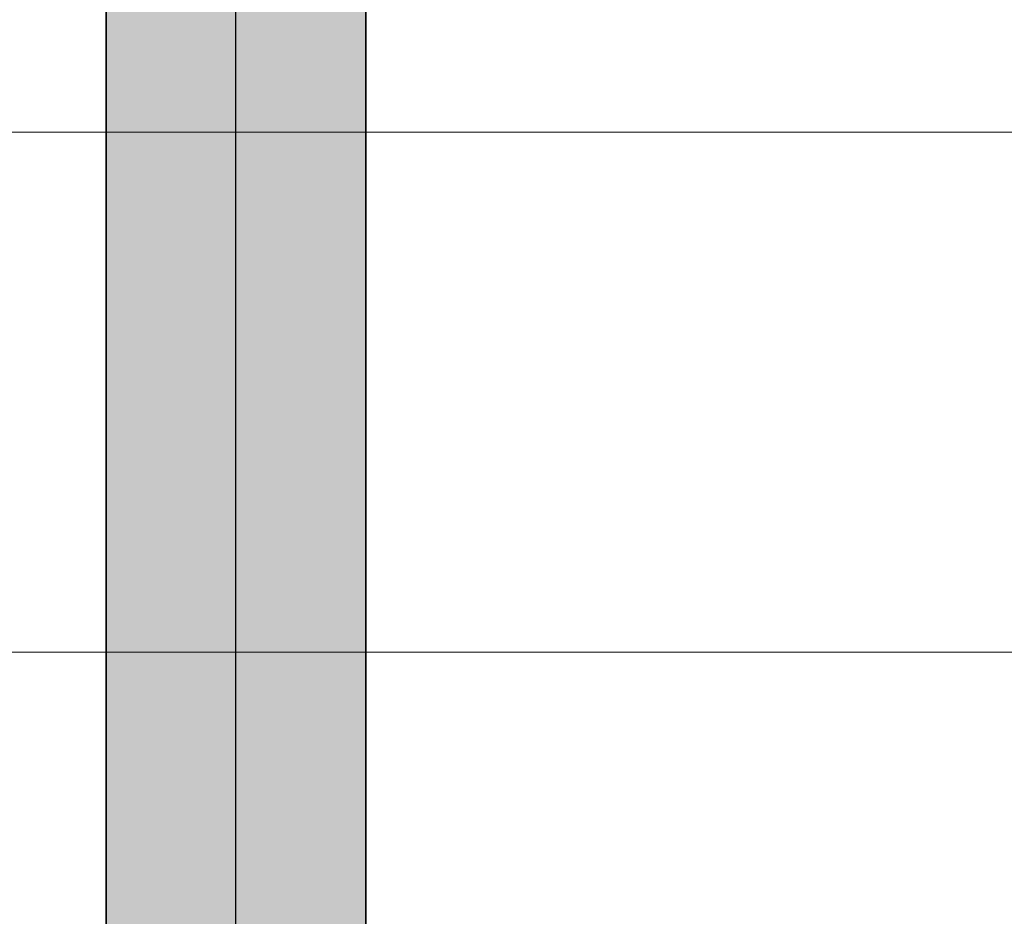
# Model space of a CAD drawing. Extents: x -350 to 540, y -53 to 541.
# Tile 116 of 256: x -180 to -168, y 119 to 129. Entities that reach past the tile are written whole.
import ezdxf
from ezdxf.lldxf.tags import DXFTag

# ---------------------------------------------------------------- set-up
doc = ezdxf.new("R2010")
doc.units = 0
doc.layers.get('0').update_dxf_attribs({"lineweight": 35})
doc.layers.add('5_OG-SCHRAFF-FILL', color=7, linetype='Continuous', lineweight=25)
doc.layers.add('L_Zuluft', color=6, linetype='Continuous', lineweight=35, true_color=0xff00ff)
doc.layers.add('L_Zuluft-Shading', color=6, linetype='Continuous', lineweight=35, true_color=0xff00ff)
tags = doc.linetypes.add('STRICHPUNKT2', pattern=[12.7, 6.35, -3.175, 0, -3.175]).pattern_tags.tags
tags[10:11] = [DXFTag(74, 4), DXFTag(75, 0), DXFTag(340, '0'), DXFTag(46, 0.0), DXFTag(50, 0.0), DXFTag(44, 0.0), DXFTag(45, 0.0)]
tags[8:9] = [DXFTag(74, 4), DXFTag(75, 0), DXFTag(340, '0'), DXFTag(46, 0.0), DXFTag(50, 0.0), DXFTag(44, 0.0), DXFTag(45, 0.0)]
tags[6:7] = [DXFTag(74, 4), DXFTag(75, 0), DXFTag(340, '0'), DXFTag(46, 0.0), DXFTag(50, 0.0), DXFTag(44, 0.0), DXFTag(45, 0.0)]
tags[4:5] = [DXFTag(74, 4), DXFTag(75, 0), DXFTag(340, '0'), DXFTag(46, 0.0), DXFTag(50, 0.0), DXFTag(44, 0.0), DXFTag(45, 0.0)]

# ---------------------------------------------------------------- blocks, each defined once
blk = doc.blocks.new('Shading-A06HSWFENL', base_point=(-178.659, 113.562))
at = {"layer": 'L_Zuluft-Shading', "color": 214, "true_color": 0x900090}
for points in [[(-178.695, 116.983), (-178.747, 116.983), (-178.695, 149.956)], [(-178.747, 116.983), (-178.695, 149.956), (-178.747, 149.956)], [(-175.759, 114.426), (-175.798, 114.426), (-175.759, 149.956)], [(-175.798, 114.426), (-175.759, 149.956), (-175.798, 149.956)], [(-175.759, 113.562), (-175.747, 113.562), (-175.759, 149.956)], [(-175.747, 113.562), (-175.759, 149.956), (-175.747, 149.956)]]:
    blk.add_solid(points, dxfattribs=at)
at = {"layer": 'L_Zuluft-Shading', "color": 214, "true_color": 0xb000b0}
for points in [[(-178.659, 116.833), (-178.695, 116.833), (-178.659, 149.956)], [(-178.695, 116.833), (-178.659, 149.956), (-178.695, 149.956)], [(-175.798, 113.852), (-175.948, 113.852), (-175.798, 149.956)], [(-175.948, 113.852), (-175.798, 149.956), (-175.948, 149.956)], [(-178.546, 120.353), (-178.659, 120.353), (-178.546, 133.296)], [(-178.659, 120.353), (-178.546, 133.296), (-178.659, 133.296)], [(-178.546, 119.534), (-178.659, 119.534), (-178.659, 120.353)], [(-178.546, 119.534), (-178.546, 120.353), (-178.659, 120.353)], [(-178.546, 117.395), (-178.659, 117.395), (-178.546, 119.534)], [(-178.659, 117.395), (-178.546, 119.534), (-178.659, 119.534)]]:
    blk.add_solid(points, dxfattribs=at)
at = {"layer": 'L_Zuluft-Shading', "color": 6, "true_color": 0xf500f5}
for points in [[(-177.635, 127.398), (-177.997, 127.398), (-177.635, 149.956)], [(-177.997, 127.398), (-177.635, 149.956), (-177.997, 149.956)], [(-176.858, 113.562), (-176.497, 113.562), (-176.858, 149.956)], [(-176.497, 113.562), (-176.858, 149.956), (-176.497, 149.956)], [(-177.635, 124.179), (-177.997, 124.179), (-177.997, 127.398)], [(-177.635, 124.179), (-177.635, 127.398), (-177.997, 127.398)], [(-177.635, 117.117), (-177.997, 117.117), (-177.635, 124.179)], [(-177.997, 117.117), (-177.635, 124.179), (-177.997, 124.179)]]:
    blk.add_solid(points, dxfattribs=at)
at = {"layer": 'L_Zuluft-Shading', "color": 6, "true_color": 0xfd00fd}
for points in [[(-177.247, 124.179), (-177.635, 124.179), (-177.247, 149.956)], [(-177.635, 124.179), (-177.247, 149.956), (-177.635, 149.956)], [(-177.247, 113.562), (-176.858, 113.562), (-177.247, 149.956)], [(-176.858, 113.562), (-177.247, 149.956), (-176.858, 149.956)], [(-177.247, 121.069), (-177.635, 121.069), (-177.635, 124.179)], [(-177.247, 121.069), (-177.247, 124.179), (-177.635, 124.179)], [(-177.247, 115.945), (-177.635, 115.945), (-177.247, 121.069)], [(-177.635, 115.945), (-177.247, 121.069), (-177.635, 121.069)]]:
    blk.add_solid(points, dxfattribs=at)
at = {"layer": 'L_Zuluft-Shading', "color": 212, "true_color": 0xe400e4}
for points in [[(-176.497, 113.562), (-176.186, 113.562), (-176.497, 149.956)], [(-176.186, 113.562), (-176.497, 149.956), (-176.186, 149.956)], [(-177.997, 127.398), (-178.307, 127.398), (-178.307, 130.508)], [(-177.997, 127.398), (-177.997, 130.508), (-178.307, 130.508)], [(-177.997, 118.341), (-178.307, 118.341), (-177.997, 127.398)], [(-178.307, 118.341), (-177.997, 127.398), (-178.307, 127.398)]]:
    blk.add_solid(points, dxfattribs=at)
at = {"layer": 'L_Zuluft-Shading', "color": 212, "true_color": 0xcd00cd}
for points in [[(-176.186, 113.562), (-175.948, 113.562), (-176.186, 149.956)], [(-175.948, 113.562), (-176.186, 149.956), (-175.948, 149.956)], [(-178.307, 119.534), (-178.546, 119.534), (-178.307, 130.508)], [(-178.546, 119.534), (-178.307, 130.508), (-178.546, 130.508)], [(-178.307, 118.341), (-178.546, 118.341), (-178.546, 119.534)], [(-178.307, 118.341), (-178.307, 119.534), (-178.546, 119.534)]]:
    blk.add_solid(points, dxfattribs=at)
blk = doc.blocks.new('Referenz-A06HSWJKNL', base_point=(-324.951, -4.103))
at = {"layer": '5_OG-SCHRAFF-FILL', "color": 0, "lineweight": 13}
for p, q in [((-230.844, 127.754), (-80.452, 127.754)), ((-230.844, 121.754), (-80.452, 121.754))]:
    blk.add_line(p, q, dxfattribs=at)
blk = doc.blocks.new('Wickelfalzrohr-A06HSWLGNL', base_point=(-178.747, 113.562))
at = {"color": 0, "linetype": 'ByBlock', "lineweight": -2, "ltscale": 0.35}
for p, q in [((-178.747, 149.956), (-178.747, 113.562)), ((-175.747, 113.562), (-175.747, 149.956))]:
    blk.add_line(p, q, dxfattribs=at)
at = {"color": 0, "linetype": 'STRICHPUNKT2', "lineweight": 25, "ltscale": 0.25}
blk.add_line((-177.247, 113.562), (-177.247, 149.956), dxfattribs=at)

msp = doc.modelspace()

# ---------------------------------------------------------------- block references
at = {"color": 251, "lineweight": 25, "ltscale": 0.25, "true_color": 0x585858}
msp.add_blockref('Referenz-A06HSWJKNL', (-324.951, -4.103), dxfattribs=at)
at = {"layer": 'L_Zuluft'}
msp.add_blockref('Shading-A06HSWFENL', (-178.659, 113.562), dxfattribs=at)
at = {"layer": 'L_Zuluft', "ltscale": 0.35}
msp.add_blockref('Wickelfalzrohr-A06HSWLGNL', (-178.747, 113.562), dxfattribs=at)

doc.saveas('drawing.dxf')
